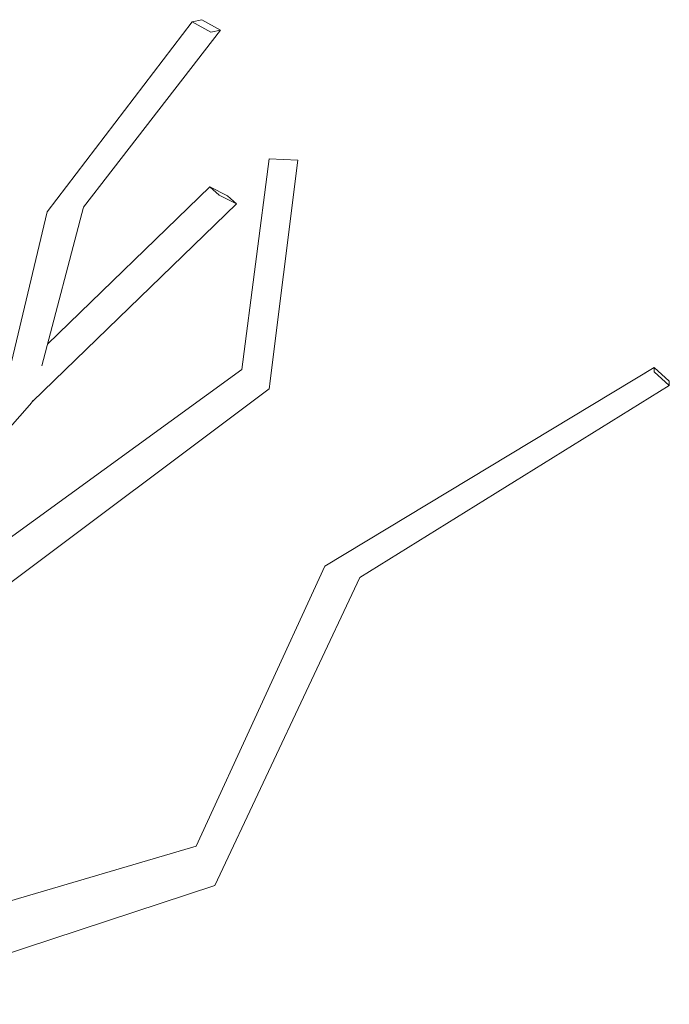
# Model space of a CAD drawing. Extents: x -289599 to -184549, y 66678 to 295474.
# Tile 47 of 256: x -282443 to -282341, y 72176 to 72330. Entities that reach past the tile are written whole.
import ezdxf

# ---------------------------------------------------------------- set-up
doc = ezdxf.new("R2010")
doc.units = 0
doc.header["$MEASUREMENT"] = 0
doc.linetypes.add('Wipeout_Contour', pattern=[1000, 0, -1000])
doc.layers.add('arch drzewa', color=8, linetype='Continuous')
doc.layers.add('arch drzewa_Nr_Pióra__4', color=8, linetype='Continuous', lineweight=9)

msp = doc.modelspace()

# ---------------------------------------------------------------- wipeouts: each hides what was drawn before it
at = {"color": 254, "linetype": 'Wipeout_Contour', "lineweight": 0, "ltscale": 1016454.885082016}
msp.add_wipeout([(-282445.75, 72240.53), (-282403.72, 72272.08), (-282408.02, 72275.06)], dxfattribs=at).dxf.layer = 'arch drzewa'
at = {"color": 254, "linetype": 'Wipeout_Contour', "lineweight": 0, "ltscale": 1355285.208357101}
msp.add_wipeout([(-282468.42, 72176.04), (-282468.55, 72175.83), (-282412.23, 72194.42), (-282414.66, 72197.89)], dxfattribs=at).dxf.layer = 'arch drzewa'

# ---------------------------------------------------------------- next in the draw order: wipeouts: each hides what was drawn before it
at = {"color": 254, "linetype": 'Wipeout_Contour', "lineweight": 0, "ltscale": 1016428.297235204}
msp.add_wipeout([(-282403.72, 72272.08), (-282399.26, 72307.8), (-282403.75, 72308.02)], dxfattribs=at).dxf.layer = 'arch drzewa'
at = {"color": 254, "linetype": 'Wipeout_Contour', "lineweight": 0, "ltscale": 1694203.474951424}
msp.add_wipeout([(-282439.57, 72275.2), (-282439.55, 72275.23), (-282439.24, 72275.74), (-282432.71, 72300.44), (-282434.45, 72298.52)], dxfattribs=at).dxf.layer = 'arch drzewa'
at = {"color": 254, "linetype": 'Wipeout_Contour', "lineweight": 0, "ltscale": 1016556.088419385}
msp.add_wipeout([(-282480.99, 72224.49), (-282440.79, 72269.93), (-282444.96, 72272.09)], dxfattribs=at).dxf.layer = 'arch drzewa'
at = {"color": 254, "linetype": 'Wipeout_Contour', "lineweight": 0, "ltscale": 1016369.536474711}
msp.add_wipeout([(-282412.23, 72194.42), (-282389.55, 72242.57), (-282393.89, 72243.66)], dxfattribs=at).dxf.layer = 'arch drzewa'
at = {"color": 254, "linetype": 'Wipeout_Contour', "lineweight": 0, "ltscale": 1694181.79347144}
msp.add_wipeout([(-282468.1, 72180.71), (-282470.04, 72177.23), (-282467.84, 72176.94), (-282468.42, 72176.04), (-282414.66, 72197.89)], dxfattribs=at).dxf.layer = 'arch drzewa'

# ---------------------------------------------------------------- next in the draw order: wipeouts: each hides what was drawn before it
at = {"color": 254, "linetype": 'Wipeout_Contour', "lineweight": 0, "ltscale": 1016494.046976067}
msp.add_wipeout([(-282432.71, 72300.44), (-282411.33, 72328.15), (-282412.82, 72327.8)], dxfattribs=at).dxf.layer = 'arch drzewa'
at = {"color": 254, "linetype": 'Wipeout_Contour', "lineweight": 0, "ltscale": 1016429.852397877}
msp.add_wipeout([(-282403.75, 72308.02), (-282408.02, 72275.06), (-282403.72, 72272.08)], dxfattribs=at).dxf.layer = 'arch drzewa'
at = {"color": 254, "linetype": 'Wipeout_Contour', "lineweight": 0, "ltscale": 1355363.190428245}
msp.add_wipeout([(-282434.45, 72298.52), (-282440.79, 72269.93), (-282440.71, 72270.2), (-282439.59, 72275.12)], dxfattribs=at).dxf.layer = 'arch drzewa'
at = {"color": 254, "linetype": 'Wipeout_Contour', "lineweight": 0, "ltscale": 1016277.44747264}
msp.add_wipeout([(-282389.55, 72242.57), (-282341.22, 72272.56), (-282343.58, 72274.7)], dxfattribs=at).dxf.layer = 'arch drzewa'
at = {"color": 254, "linetype": 'Wipeout_Contour', "lineweight": 0, "ltscale": 1355290.901182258}
msp.add_wipeout([(-282467.91, 72181.04), (-282468.1, 72180.71), (-282414.66, 72197.89), (-282415.14, 72200.54)], dxfattribs=at).dxf.layer = 'arch drzewa'

# ---------------------------------------------------------------- next in the draw order: linework, layer by layer
at = {"layer": 'arch drzewa_Nr_Pióra__4', "linetype": 'Continuous'}
for p, q in [((-282408.02, 72275.06), (-282403.75, 72308.02)), ((-282399.26, 72307.8), (-282403.75, 72308.02)), ((-282403.72, 72272.08), (-282399.26, 72307.8))]:
    msp.add_line(p, q, dxfattribs=at)

# ---------------------------------------------------------------- next in the draw order: wipeouts: each hides what was drawn before it
at = {"color": 254, "linetype": 'Wipeout_Contour', "lineweight": 0, "ltscale": 1016527.901291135}
msp.add_wipeout([(-282440.79, 72269.93), (-282434.45, 72298.52), (-282438.39, 72299.75)], dxfattribs=at).dxf.layer = 'arch drzewa'
at = {"color": 254, "linetype": 'Wipeout_Contour', "lineweight": 0, "ltscale": 1016490.315583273}
msp.add_wipeout([(-282467.91, 72181.04), (-282415.14, 72200.54), (-282465.23, 72185.84)], dxfattribs=at).dxf.layer = 'arch drzewa'

# ---------------------------------------------------------------- next in the draw order: wipeouts: each hides what was drawn before it
at = {"color": 254, "linetype": 'Wipeout_Contour', "lineweight": 0, "ltscale": 1016508.496302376}
msp.add_wipeout([(-282412.82, 72327.8), (-282434.45, 72298.52), (-282432.71, 72300.44)], dxfattribs=at).dxf.layer = 'arch drzewa'
at = {"color": 254, "linetype": 'Wipeout_Contour', "lineweight": 0, "ltscale": 1016531.934709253}
msp.add_wipeout([(-282438.39, 72299.75), (-282444.96, 72272.09), (-282440.79, 72269.93)], dxfattribs=at).dxf.layer = 'arch drzewa'
at = {"color": 254, "linetype": 'Wipeout_Contour', "lineweight": 0, "ltscale": 1016382.54412687}
msp.add_wipeout([(-282393.89, 72243.66), (-282414.66, 72197.89), (-282412.23, 72194.42)], dxfattribs=at).dxf.layer = 'arch drzewa'

# ---------------------------------------------------------------- next in the draw order: linework, layer by layer
at = {"layer": 'arch drzewa_Nr_Pióra__4', "linetype": 'Continuous'}
msp.add_line((-282468.55, 72175.83), (-282412.23, 72194.42), dxfattribs=at)

# ---------------------------------------------------------------- next in the draw order: wipeouts: each hides what was drawn before it
at = {"color": 254, "linetype": 'Wipeout_Contour', "lineweight": 0, "ltscale": 1016499.800545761}
msp.add_wipeout([(-282434.45, 72298.52), (-282412.82, 72327.8), (-282415.74, 72329.42)], dxfattribs=at).dxf.layer = 'arch drzewa'
at = {"color": 254, "linetype": 'Wipeout_Contour', "lineweight": 0, "ltscale": 1016378.604423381}
msp.add_wipeout([(-282414.66, 72197.89), (-282393.89, 72243.66), (-282395.05, 72244.31)], dxfattribs=at).dxf.layer = 'arch drzewa'

# ---------------------------------------------------------------- next in the draw order: wipeouts: each hides what was drawn before it
at = {"color": 254, "linetype": 'Wipeout_Contour', "lineweight": 0, "ltscale": 1016517.151196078}
msp.add_wipeout([(-282415.74, 72329.42), (-282438.39, 72299.75), (-282434.45, 72298.52)], dxfattribs=at).dxf.layer = 'arch drzewa'
at = {"color": 254, "linetype": 'Wipeout_Contour', "lineweight": 0, "ltscale": 1355277.820059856}
msp.add_wipeout([(-282412.98, 72303.64), (-282411.55, 72302.36), (-282408.82, 72300.96), (-282410.24, 72302.24)], dxfattribs=at).dxf.layer = 'arch drzewa'
at = {"color": 254, "linetype": 'Wipeout_Contour', "lineweight": 0, "ltscale": 1016320.782887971}
msp.add_wipeout([(-282343.58, 72274.7), (-282393.89, 72243.66), (-282389.55, 72242.57)], dxfattribs=at).dxf.layer = 'arch drzewa'
at = {"color": 254, "linetype": 'Wipeout_Contour', "lineweight": 0, "ltscale": 1016387.994521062}
msp.add_wipeout([(-282395.05, 72244.31), (-282415.14, 72200.54), (-282414.66, 72197.89)], dxfattribs=at).dxf.layer = 'arch drzewa'

# ---------------------------------------------------------------- next in the draw order: linework, layer by layer
at = {"layer": 'arch drzewa_Nr_Pióra__4', "linetype": 'Continuous'}
for p, q in [((-282412.23, 72194.42), (-282389.55, 72242.57)), ((-282465.23, 72185.84), (-282415.14, 72200.54))]:
    msp.add_line(p, q, dxfattribs=at)

# ---------------------------------------------------------------- next in the draw order: wipeouts: each hides what was drawn before it
at = {"color": 254, "linetype": 'Wipeout_Contour', "lineweight": 0, "ltscale": 1355313.030591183}
msp.add_wipeout([(-282411.33, 72328.15), (-282414.25, 72329.77), (-282415.74, 72329.42), (-282412.82, 72327.8)], dxfattribs=at).dxf.layer = 'arch drzewa'
at = {"color": 254, "linetype": 'Wipeout_Contour', "lineweight": 0, "ltscale": 2371839.92150972}
msp.add_wipeout([(-282440.74, 72270.11), (-282440.68, 72270.08), (-282408.82, 72300.96), (-282411.55, 72302.36), (-282439.57, 72275.2), (-282439.59, 72275.12), (-282440.71, 72270.2)], dxfattribs=at).dxf.layer = 'arch drzewa'
at = {"color": 254, "linetype": 'Wipeout_Contour', "lineweight": 0, "ltscale": 1016284.931666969}
msp.add_wipeout([(-282393.89, 72243.66), (-282343.58, 72274.7), (-282343.57, 72275.39)], dxfattribs=at).dxf.layer = 'arch drzewa'

# ---------------------------------------------------------------- next in the draw order: linework, layer by layer
at = {"layer": 'arch drzewa_Nr_Pióra__4', "linetype": 'Continuous'}
for p, q in [((-282415.74, 72329.42), (-282414.25, 72329.77)), ((-282412.82, 72327.8), (-282415.74, 72329.42)), ((-282414.25, 72329.77), (-282411.33, 72328.15)), ((-282411.33, 72328.15), (-282412.82, 72327.8)), ((-282410.24, 72302.24), (-282408.82, 72300.96)), ((-282445.75, 72240.53), (-282403.72, 72272.08)), ((-282480.99, 72224.49), (-282440.79, 72269.93)), ((-282440.7, 72270.22), (-282440.79, 72269.93)), ((-282440.68, 72270.08), (-282440.74, 72270.11))]:
    msp.add_line(p, q, dxfattribs=at)

# ---------------------------------------------------------------- next in the draw order: wipeouts: each hides what was drawn before it
at = {"color": 254, "linetype": 'Wipeout_Contour', "lineweight": 0, "ltscale": 1694163.660449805}
msp.add_wipeout([(-282439.55, 72275.23), (-282411.55, 72302.36), (-282412.98, 72303.64), (-282438.36, 72279.04), (-282439.24, 72275.74)], dxfattribs=at).dxf.layer = 'arch drzewa'
at = {"color": 254, "linetype": 'Wipeout_Contour', "lineweight": 0, "ltscale": 1016326.626566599}
msp.add_wipeout([(-282343.57, 72275.39), (-282395.05, 72244.31), (-282393.89, 72243.66)], dxfattribs=at).dxf.layer = 'arch drzewa'

# ---------------------------------------------------------------- next in the draw order: linework, layer by layer
at = {"layer": 'arch drzewa_Nr_Pióra__4', "linetype": 'Continuous'}
for p, q in [((-282438.39, 72299.75), (-282415.74, 72329.42)), ((-282432.71, 72300.44), (-282411.33, 72328.15)), ((-282438.36, 72279.04), (-282412.98, 72303.64)), ((-282412.98, 72303.64), (-282410.24, 72302.24)), ((-282411.55, 72302.36), (-282412.98, 72303.64)), ((-282408.82, 72300.96), (-282411.55, 72302.36)), ((-282440.68, 72270.08), (-282408.82, 72300.96)), ((-282439.25, 72275.67), (-282432.71, 72300.44)), ((-282444.96, 72272.09), (-282438.39, 72299.75)), ((-282452.92, 72242.42), (-282408.02, 72275.06)), ((-282415.14, 72200.54), (-282395.05, 72244.31))]:
    msp.add_line(p, q, dxfattribs=at)

# ---------------------------------------------------------------- next in the draw order: wipeouts: each hides what was drawn before it
at = {"color": 254, "linetype": 'Wipeout_Contour', "lineweight": 0, "ltscale": 1354984.835463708}
msp.add_wipeout([(-282341.22, 72272.56), (-282341.22, 72273.24), (-282343.57, 72275.39), (-282343.58, 72274.7)], dxfattribs=at).dxf.layer = 'arch drzewa'

# ---------------------------------------------------------------- next in the draw order: linework, layer by layer
at = {"layer": 'arch drzewa_Nr_Pióra__4', "linetype": 'Continuous'}
for p, q in [((-282395.05, 72244.31), (-282343.57, 72275.39)), ((-282343.58, 72274.7), (-282343.57, 72275.39)), ((-282343.57, 72275.39), (-282341.22, 72273.24)), ((-282341.22, 72272.56), (-282343.58, 72274.7)), ((-282389.55, 72242.57), (-282341.22, 72272.56)), ((-282341.22, 72273.24), (-282341.22, 72272.56))]:
    msp.add_line(p, q, dxfattribs=at)

doc.saveas('drawing.dxf')
